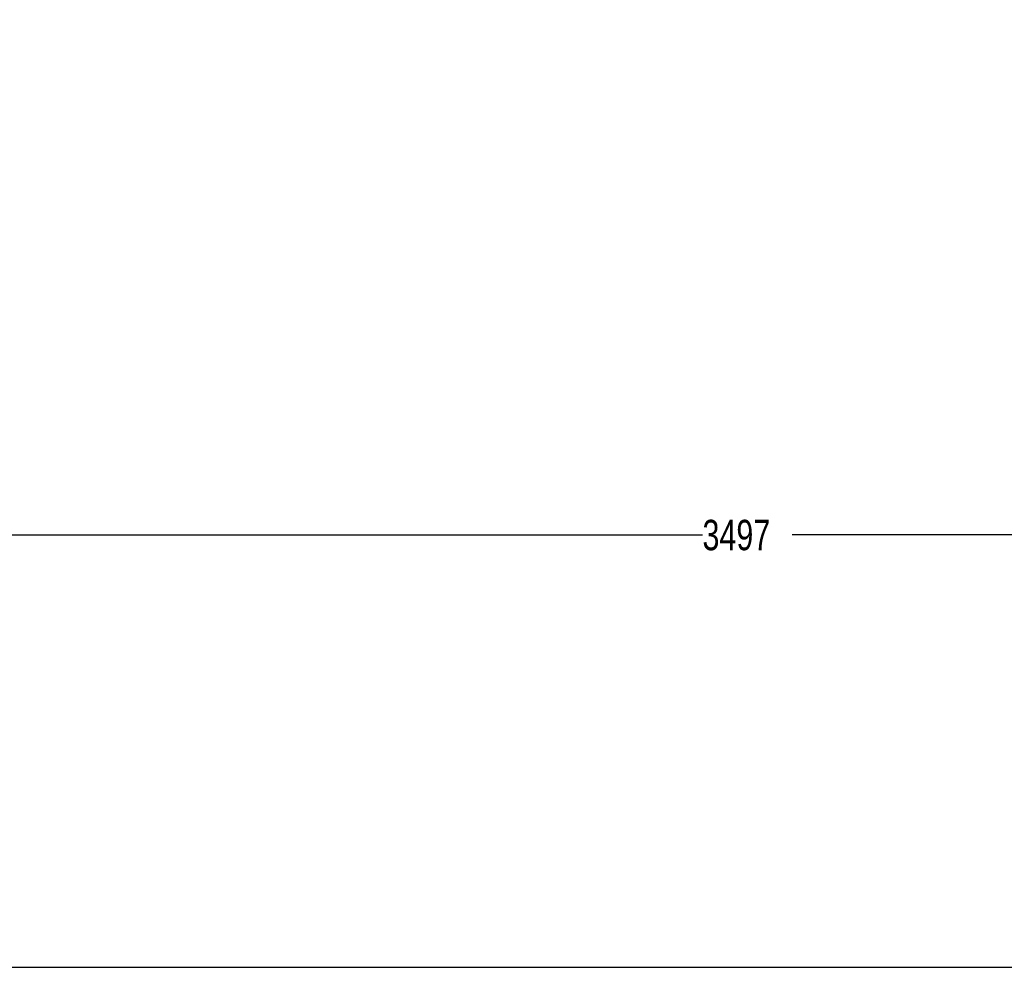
# Model space of a CAD drawing. Header units: millimetres. Extents: x 186 to 9508, y 327 to 8143.
# Tile 15 of 53: x 1808 to 3429, y 486 to 2046. Entities that reach past the tile are written whole.
import ezdxf

# ---------------------------------------------------------------- set-up
doc = ezdxf.new("R2010")
doc.units = ezdxf.units.MM
doc.layers.add('COMPONENT_GEOMETRY', color=7, linetype='Continuous')
doc.styles.add('SLDTEXTSTYLE0', font='TXT', dxfattribs={"width": 0.75})
doc.dimstyles.new('SLDDIMSTYLE0', dxfattribs={"dimtxt": 50, "dimasz": 3.302, "dimexe": 0, "dimexo": 0.0625, "dimgap": 12.5, "dimtad": 0, "dimtih": 1, "dimtoh": 1, "dimdec": 0, "dimrnd": 1e-09, "dimzin": 12, "dimdsep": 46, "dimtxsty": 'SLDTEXTSTYLE0', "dimsah": 1, "dimcen": 0.09, "dimadec": 0, "dimazin": 3, "dimtfac": 1, "dimtdec": 0, "dimtofl": 0, "dimtmove": 0, "dimatfit": 3, "dimfxl": 1, "dimfrac": 2, "dimtolj": 1, "dimtzin": 12, "dimarcsym": 0})

# ---------------------------------------------------------------- blocks, each defined once
blk = doc.blocks.new('_D_3')
at = {"layer": 'COMPONENT_GEOMETRY', "color": 7}
for p, q in [((4755.7, 2848.8), (4975.9, 2848.8)), ((4972.7, 2848.8), (4972.7, 1707.3)), ((4972.7, 486.5), (4972.7, 1627.9)), ((1272.6, 486.5), (4975.9, 486.5))]:
    blk.add_line(p, q, dxfattribs=at)
for points in [[(4972.7, 2848.8), (4972.2, 2845.5), (4973.2, 2845.5)], [(4972.7, 486.5), (4973.2, 489.8), (4972.2, 489.8)]]:
    blk.add_solid(points, dxfattribs=at)
at = {"layer": 'COMPONENT_GEOMETRY', "color": 7, "insert": (4898.8, 1692.4), "char_height": 50, "attachment_point": 1, "style": 'SLDTEXTSTYLE0'}
blk.add_mtext('2362', dxfattribs=at)
blk = doc.blocks.new('_D_5')
at = {"layer": 'COMPONENT_GEOMETRY', "color": 7}
for p, q in [((4754.8, 2848.3), (4754.8, 1195)), ((1257.8, 649.4), (1257.8, 1201.4)), ((1257.8, 1198.2), (2932.4, 1198.2)), ((4754.8, 1198.2), (3080.2, 1198.2))]:
    blk.add_line(p, q, dxfattribs=at)
for points in [[(1257.8, 1198.2), (1261.1, 1197.7), (1261.1, 1198.7)], [(4754.8, 1198.2), (4751.5, 1198.7), (4751.5, 1197.7)]]:
    blk.add_solid(points, dxfattribs=at)
at = {"layer": 'COMPONENT_GEOMETRY', "color": 7, "insert": (2932.4, 1223), "char_height": 50, "attachment_point": 1, "style": 'SLDTEXTSTYLE0'}
blk.add_mtext('3497', dxfattribs=at)

msp = doc.modelspace()

# ---------------------------------------------------------------- dimensions: what is measured, and where the dimension line sits
at = {"layer": 'COMPONENT_GEOMETRY', "color": 7}
dim = msp.add_linear_dim(base=(4754.76, 1198.2), p1=(1257.81, 648.12), p2=(4754.76, 2849.57), dimstyle='SLDDIMSTYLE0', dxfattribs=at)
dim.commit()
dim.dimension.update_dxf_attribs({"geometry": '_D_5', "text_midpoint": (3006.28, 1198.2), "dimtype": 160})
dim = msp.add_linear_dim(base=(4972.68, 2848.78), p1=(1271.29, 486.47), p2=(4754.44, 2848.78), angle=90, dimstyle='SLDDIMSTYLE0', dxfattribs=at)
dim.commit()
dim.dimension.update_dxf_attribs({"geometry": '_D_3', "text_midpoint": (4972.68, 1667.63), "dimtype": 160})

doc.saveas('drawing.dxf')
